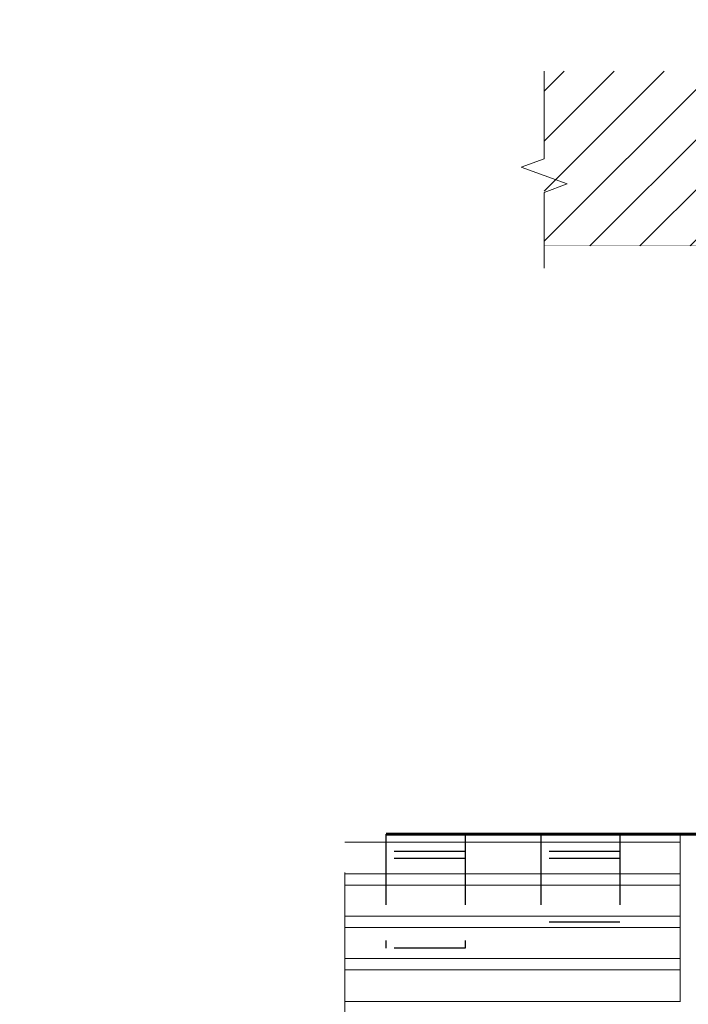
# Model space of a CAD drawing. Header units: millimetres. Extents: x -84210938 to 7466299, y -86687 to 22081.
# Tile 230 of 256: x 139631 to 139930, y -39635 to -39194. Entities that reach past the tile are written whole.
import ezdxf
from ezdxf import colors
from ezdxf.entities.mleader import LeaderData, LeaderLine
from ezdxf.math import Vec2, Vec3

# ---------------------------------------------------------------- set-up
doc = ezdxf.new("R2010")
doc.units = ezdxf.units.MM
doc.linetypes.add('DASHDOT', pattern=[25.4, 12.7, -6.35, 0, -6.35])
doc.linetypes.add('HIDDEN', pattern=[9.524999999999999, 6.35, -3.175])
doc.layers.add('dim_pot', color=183, linetype='Continuous', lineweight=9)
doc.layers.add('dim_razv', color=7, linetype='DASHDOT', lineweight=9, true_color=0x285228)
doc.layers.add('pol', color=7, linetype='Continuous', lineweight=15, true_color=0x55666d)
doc.styles.add('In tre', font='isocpeur.ttf', dxfattribs={"width": 0.8, "oblique": 10})

msp = doc.modelspace()

# ---------------------------------------------------------------- hatches: boundary and pattern name
at = {"lineweight": 5}
h = msp.add_hatch(dxfattribs=at)
h.set_pattern_fill('ANSI31', color=256, scale=5)
h.set_pattern_definition([(45, (105245.6046643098, -37296.20101711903), (-11.22532015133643, 11.22532015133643), [])])
h.paths.add_polyline_path([(140187.7037740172, -39216.87947861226), (139865.7234504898, -39216.87947861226), (139865.7234504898, -39295.13160243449), (140187.7037740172, -39295.13160243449)])

# ---------------------------------------------------------------- linework, layer by layer
at = {"linetype": 'HIDDEN', "lineweight": 5, "ltscale": 20}
msp.add_line((139776.3731720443, -39703.12437099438), (139776.3731720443, -39546.91423279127), dxfattribs=at)
at = {"linetype": 'HIDDEN', "ltscale": 5}
for p, q in [((139794.7995809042, -39558.91625177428), (139794.7995809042, -39610.05752979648)), ((139830.25753749, -39558.91625177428), (139830.25753749, -39610.05752979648)), ((139864.14773178, -39558.91625177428), (139864.14773178, -39598.32623249)), ((139899.6056883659, -39558.91625177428), (139899.6056883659, -39598.32623249)), ((139830.25753749, -39566.69787930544), (139794.7995809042, -39566.69787930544)), ((139899.6056883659, -39566.69787930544), (139864.14773178, -39566.69787930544)), ((139830.25753749, -39569.83828305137), (139794.7995809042, -39569.83828305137)), ((139899.6056883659, -39569.83828305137), (139864.14773178, -39569.83828305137)), ((139899.6056883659, -39598.32623249), (139864.14773178, -39598.32623249)), ((139830.25753749, -39610.05752979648), (139794.7995809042, -39610.05752979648))]:
    msp.add_line(p, q, dxfattribs=at)
at = {"linetype": 'HIDDEN', "lineweight": 5, "ltscale": 20}
msp.add_lwpolyline([(139865.7234504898, -39216.87947861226), (139865.7234504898, -39256.15540979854), (139855.4204101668, -39259.90540979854), (139876.0264908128, -39267.40540979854), (139865.7234504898, -39271.15540979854), (139865.7234504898, -39305.13160243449)], dxfattribs=at)
at = {"lineweight": 40, "const_width": 0.237330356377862}
msp.add_lwpolyline([(140187.7037740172, -39295.13160243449), (139865.7234504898, -39295.13160243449)], dxfattribs=at)
at = {"ltscale": 10}
for points, const_width in [([(139957.4816210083, -39558.91625177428), (139794.7995809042, -39558.91625177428)], 1.483314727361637), ([(139926.5860804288, -39558.91625177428), (139926.5860804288, -39634.16832803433)], 0.370828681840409), ([(139926.5860804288, -39558.91625177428), (139926.5860804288, -39634.16832803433)], 0.370828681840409), ([(139926.5860804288, -39562.4442124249), (139776.3731720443, -39562.4442124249)], 0.4449944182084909), ([(139926.5860804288, -39559.29555881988), (139957.4816210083, -39559.29555881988)], 0.370828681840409), ([(139776.3731720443, -39576.70363630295), (139926.5860804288, -39576.70363630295)], 0.4449944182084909), ([(139776.3731720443, -39581.82488115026), (139926.5860804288, -39581.82488115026)], 0.4449944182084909), ([(139776.3731720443, -39595.65548472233), (139926.5860804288, -39595.65548472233)], 0.4449944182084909), ([(139776.3731720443, -39600.77672956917), (139926.5860804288, -39600.77672956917)], 0.4449944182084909), ([(139776.3731720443, -39614.60733314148), (139926.5860804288, -39614.60733314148)], 0.4449944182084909), ([(139776.3731720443, -39619.72857798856), (139926.5860804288, -39619.72857798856)], 0.4449944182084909), ([(139776.3731720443, -39633.98800186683), (139926.5860804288, -39633.98800186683)], 0.4449944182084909)]:
    msp.add_lwpolyline(points, dxfattribs=dict(at, const_width=const_width))

# ---------------------------------------------------------------- next in the draw order: leaders
at = {"layer": 'pol', "color": 1, "linetype": 'ByBlock', "true_color": 0xff0000}
ml = msp.add_multileader_mtext('Standard', dxfattribs=at)
ml.set_content('Лоток щелевой\\Pводоотводный в полу, модульный. Лщ-2', color=(255, 0, 0), style='In tre')
ml.set_leader_properties()
ml.build(insert=Vec2(0, 0))
ml.multileader.update_dxf_attribs({"text_left_attachment_type": 6, "text_right_attachment_type": 6, "dogleg_length": 1, "arrow_head_size": 0, "scale": 49.99999999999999})
ctx = ml.context
ctx.base_point, ctx.scale, ctx.char_height, ctx.arrow_head_size, ctx.landing_gap_size, ctx.plane_origin = Vec3(56443.88885880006, -42121.15695120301), 49.99999999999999, 200, 0, 4.499999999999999, Vec3(64743.28106405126, -37281.22521340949)
ctx.left_attachment, ctx.right_attachment = 6, 6
notes = []
notes.append((ctx, [(1, (1, 1, 0), (56393.88885880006, -42121.15695120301), (1, 0), 49.99999999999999, [(1, [(55554.59426857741, -39329.43630306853)], 0, [])])]))
ctx.mtext.insert, ctx.mtext.width, ctx.mtext.defined_height, ctx.mtext.flow_direction = Vec3(56448.38885880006, -41861.15695120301), 2329.345139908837, 696.6098129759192, 5
ctx.mtext.has_bg_fill, ctx.mtext.bg_color, ctx.mtext.bg_scale_factor, ctx.mtext.bg_transparency, ctx.mtext.use_window_bg_color = 1, -1027028792, 1.5, 0, 1
for ctx, leaders in notes:
    for number, flags, end, landing, length, lines in leaders:
        leader = LeaderData()
        leader.index, (leader.has_last_leader_line, leader.has_dogleg_vector, leader.attachment_direction) = number, flags
        leader.last_leader_point, leader.dogleg_vector, leader.dogleg_length = Vec3(end), Vec3(landing), length
        for number, points, colour, breaks in lines:
            line = LeaderLine()
            line.index, line.vertices, line.color, line.breaks = number, Vec3.list(points), colors.encode_raw_color(colour), breaks
            leader.lines.append(line)
        ctx.leaders.append(leader)

# ---------------------------------------------------------------- next in the draw order: leaders
at = {"layer": 'dim_pot', "color": 0, "linetype": 'ByBlock'}
ml = msp.add_multileader_mtext('Standard', dxfattribs=at)
ml.set_content('Подвесной потолок ГКЛ', style='In tre')
ml.set_leader_properties()
ml.build(insert=Vec2(0, 0))
ml.multileader.update_dxf_attribs({"text_left_attachment_type": 6, "text_right_attachment_type": 6, "dogleg_length": 1, "arrow_head_size": 0, "scale": 49.99999999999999})
ctx = ml.context
ctx.base_point, ctx.scale, ctx.char_height, ctx.arrow_head_size, ctx.landing_gap_size, ctx.plane_origin = Vec3(55815.26653106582, -42128.2233826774), 49.99999999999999, 200, 0, 4.499999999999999, Vec3(62627.07337402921, -37288.29164488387)
ctx.left_attachment, ctx.right_attachment = 6, 6
notes = []
notes.append((ctx, [(1, (1, 1, 0), (55765.26653106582, -42128.2233826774), (1, 0), 49.99999999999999, [(1, [(55242.56580823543, -38490.63263010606)], 0, [])])]))
ctx.mtext.insert, ctx.mtext.width, ctx.mtext.defined_height, ctx.mtext.flow_direction = Vec3(55819.76653106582, -41888.2233826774), 3092.716304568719, 696.6098129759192, 5
ctx.mtext.has_bg_fill, ctx.mtext.bg_color, ctx.mtext.bg_scale_factor, ctx.mtext.bg_transparency, ctx.mtext.use_window_bg_color = 1, -1027028792, 1.5, 0, 1
for ctx, leaders in notes:
    for number, flags, end, landing, length, lines in leaders:
        leader = LeaderData()
        leader.index, (leader.has_last_leader_line, leader.has_dogleg_vector, leader.attachment_direction) = number, flags
        leader.last_leader_point, leader.dogleg_vector, leader.dogleg_length = Vec3(end), Vec3(landing), length
        for number, points, colour, breaks in lines:
            line = LeaderLine()
            line.index, line.vertices, line.color, line.breaks = number, Vec3.list(points), colors.encode_raw_color(colour), breaks
            leader.lines.append(line)
        ctx.leaders.append(leader)

# ---------------------------------------------------------------- next in the draw order: leaders
ml = msp.add_multileader_mtext('Standard', dxfattribs=at)
ml.set_content('Лючок 500х500 для обслуживания модулей управления клапанами, расположение уточнить по месту', style='In tre')
ml.set_leader_properties()
ml.build(insert=Vec2(0, 0))
ml.multileader.update_dxf_attribs({"text_left_attachment_type": 6, "text_right_attachment_type": 6, "dogleg_length": 1, "arrow_head_size": 0, "scale": 49.99999999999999})
ctx = ml.context
ctx.base_point, ctx.scale, ctx.char_height, ctx.arrow_head_size, ctx.landing_gap_size, ctx.plane_origin = Vec3(49911.41502536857, -42131.95212014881), 49.99999999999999, 200, 0, 4.499999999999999, Vec3(56771.22186833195, -37292.02038235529)
ctx.left_attachment, ctx.right_attachment = 6, 6
notes = []
notes.append((ctx, [(0, (1, 1, 0), (52405.68042151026, -42131.95212014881), (-1, 0), 49.99999999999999, [(1, [(54177.97506749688, -38729.43630306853)], 0, [])])]))
ctx.mtext.insert, ctx.mtext.width, ctx.mtext.defined_height, ctx.mtext.flow_direction = Vec3(49915.91502536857, -41871.95212014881), 2494.152740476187, 696.6098129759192, 5
ctx.mtext.has_bg_fill, ctx.mtext.bg_color, ctx.mtext.bg_scale_factor, ctx.mtext.bg_transparency, ctx.mtext.use_window_bg_color = 1, -1027028792, 1.5, 0, 1
for ctx, leaders in notes:
    for number, flags, end, landing, length, lines in leaders:
        leader = LeaderData()
        leader.index, (leader.has_last_leader_line, leader.has_dogleg_vector, leader.attachment_direction) = number, flags
        leader.last_leader_point, leader.dogleg_vector, leader.dogleg_length = Vec3(end), Vec3(landing), length
        for number, points, colour, breaks in lines:
            line = LeaderLine()
            line.index, line.vertices, line.color, line.breaks = number, Vec3.list(points), colors.encode_raw_color(colour), breaks
            leader.lines.append(line)
        ctx.leaders.append(leader)

# ---------------------------------------------------------------- next in the draw order: leaders
at = {"layer": 'dim_razv', "color": 0, "linetype": 'ByBlock'}
ml = msp.add_multileader_mtext('Standard', dxfattribs=at)
ml.set_content('Плитка керамогранитная, настенная', style='In tre')
ml.set_leader_properties()
ml.build(insert=Vec2(0, 0))
ml.multileader.update_dxf_attribs({"text_left_attachment_type": 6, "text_right_attachment_type": 6, "dogleg_length": 1, "arrow_head_size": 0, "scale": 49.99999999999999})
ctx = ml.context
ctx.base_point, ctx.scale, ctx.char_height, ctx.arrow_head_size, ctx.landing_gap_size, ctx.plane_origin = Vec3(63233.0430083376, -37535.33940072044), 49.99999999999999, 200, 0, 4.499999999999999, Vec3(64941.67265438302, -37706.06168744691)
ctx.left_attachment, ctx.right_attachment = 6, 6
notes = []
notes.append((ctx, [(1, (1, 1, 0), (63183.0430083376, -37535.33940072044), (1, 0), 49.99999999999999, [(1, [(62410.36304531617, -39279.43630306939)], 0, [])])]))
ctx.mtext.insert, ctx.mtext.width, ctx.mtext.defined_height, ctx.mtext.flow_direction = Vec3(63237.5430083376, -37295.33940072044), 3092.716304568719, 696.6098129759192, 5
ctx.mtext.has_bg_fill, ctx.mtext.bg_color, ctx.mtext.bg_scale_factor, ctx.mtext.bg_transparency, ctx.mtext.use_window_bg_color = 1, -1027028792, 1.5, 0, 1
for ctx, leaders in notes:
    for number, flags, end, landing, length, lines in leaders:
        leader = LeaderData()
        leader.index, (leader.has_last_leader_line, leader.has_dogleg_vector, leader.attachment_direction) = number, flags
        leader.last_leader_point, leader.dogleg_vector, leader.dogleg_length = Vec3(end), Vec3(landing), length
        for number, points, colour, breaks in lines:
            line = LeaderLine()
            line.index, line.vertices, line.color, line.breaks = number, Vec3.list(points), colors.encode_raw_color(colour), breaks
            leader.lines.append(line)
        ctx.leaders.append(leader)

# ---------------------------------------------------------------- next in the draw order: leaders
ml = msp.add_multileader_mtext('Standard', dxfattribs=at)
ml.set_content('Зеркало на стене, выполнить в один уровень с отделкой стен', style='In tre')
ml.set_leader_properties()
ml.build(insert=Vec2(0, 0))
ml.multileader.update_dxf_attribs({"text_left_attachment_type": 6, "text_right_attachment_type": 6, "dogleg_length": 1, "arrow_head_size": 0, "scale": 49.99999999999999})
ctx = ml.context
ctx.base_point, ctx.scale, ctx.char_height, ctx.arrow_head_size, ctx.landing_gap_size, ctx.plane_origin = Vec3(53235.5994911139, -42645.41425119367), 49.99999999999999, 200, 0, 4.499999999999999, Vec3(60047.40633407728, -37805.48251340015)
ctx.left_attachment, ctx.right_attachment = 6, 6
notes = []
notes.append((ctx, [(1, (1, 1, 0), (53185.5994911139, -42645.41425119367), (1, 0), 49.99999999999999, [(1, [(52780.1703472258, -39279.43630306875)], 0, [])])]))
ctx.mtext.insert, ctx.mtext.width, ctx.mtext.defined_height, ctx.mtext.flow_direction = Vec3(53240.0994911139, -42405.41425119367), 3092.716304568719, 696.6098129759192, 5
ctx.mtext.has_bg_fill, ctx.mtext.bg_color, ctx.mtext.bg_scale_factor, ctx.mtext.bg_transparency, ctx.mtext.use_window_bg_color = 1, -1027028792, 1.5, 0, 1
for ctx, leaders in notes:
    for number, flags, end, landing, length, lines in leaders:
        leader = LeaderData()
        leader.index, (leader.has_last_leader_line, leader.has_dogleg_vector, leader.attachment_direction) = number, flags
        leader.last_leader_point, leader.dogleg_vector, leader.dogleg_length = Vec3(end), Vec3(landing), length
        for number, points, colour, breaks in lines:
            line = LeaderLine()
            line.index, line.vertices, line.color, line.breaks = number, Vec3.list(points), colors.encode_raw_color(colour), breaks
            leader.lines.append(line)
        ctx.leaders.append(leader)

doc.saveas('drawing.dxf')
